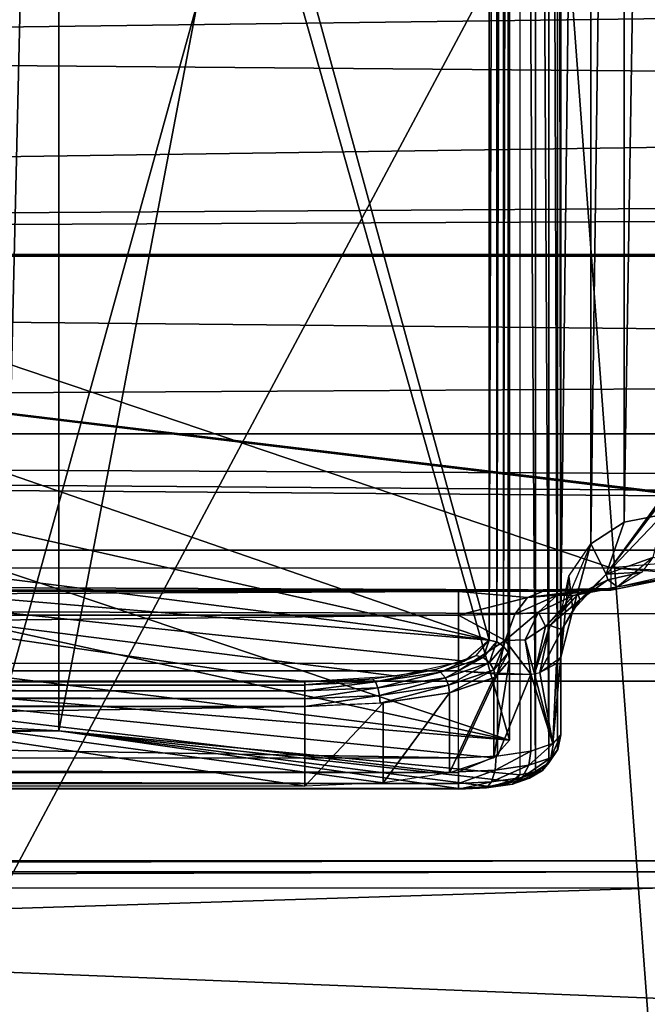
# Model space of a CAD drawing. Extents: x -398 to 398, y -1355 to -82.
# Tile 76 of 256: x -197.4 to -194.33, y -112.31 to -107.5. Entities that reach past the tile are written whole.
import ezdxf

# ---------------------------------------------------------------- set-up
doc = ezdxf.new("R2010")
doc.units = 0
doc.header["$MEASUREMENT"] = 0

msp = doc.modelspace()

# ---------------------------------------------------------------- linework, layer by layer
for points in [[(395.5, -525.467285, 437.803314), (395.5, -81.938164, 160.655502), (-395.5, -81.938164, 160.655502)], [(395.5, -525.467285, 437.803314), (-395.5, -81.938164, 160.655502), (-395.5, -525.467285, 437.803314)], [(-22.229691, -124.655098, 181.452103), (-396.5, -85.435806, 156.945206), (-395.5, -84.587761, 156.415207)], [(-22.229691, -124.6604, 181.443604), (-396.5, -85.441109, 156.936707), (-395.5, -84.593063, 156.406799)], [(395.5, -528.116882, 433.562988), (395.5, -84.587761, 156.415207), (-395.5, -84.587761, 156.415207)], [(395.5, -528.116882, 433.562988), (-395.5, -84.587761, 156.415207), (-395.5, -528.116882, 433.562988)], [(-395.5, -84.587761, 156.415207), (395.5, -84.587761, 156.415207), (-19.442101, -123.289597, 180.598801)], [(-395.5, -84.587761, 156.415207), (-19.442101, -123.289597, 180.598801), (-21.06683, -123.633301, 180.813599)], [(-395.5, -84.587761, 156.415207), (-21.06683, -123.633301, 180.813599), (-22.229691, -124.655098, 181.452103)], [(-395.5, -84.593063, 156.406799), (395.5, -84.593063, 156.406799), (-19.442101, -123.294899, 180.590302)], [(-395.5, -84.593063, 156.406799), (-19.442101, -123.294899, 180.590302), (-21.06683, -123.638603, 180.805099)], [(-395.5, -84.593063, 156.406799), (-21.06683, -123.638603, 180.805099), (-22.229691, -124.6604, 181.443604)], [(-396.5, -85.435806, 156.945206), (-22.478531, -125.502296, 181.981506), (-22.478531, -130.514999, 185.1138)], [(-396.5, -85.435806, 156.945206), (-22.478531, -130.514999, 185.1138), (-50.35714, -414.036102, 362.277405)], [(-396.5, -85.435806, 156.945206), (-50.35714, -414.036102, 362.277405), (-52.76738, -414.882812, 362.806488)], [(-396.5, -85.435806, 156.945206), (-52.76738, -414.882812, 362.806488), (-53.272449, -415.311096, 363.074097)], [(-396.5, -85.435806, 156.945206), (-53.272449, -415.311096, 363.074097), (-54.270809, -417.355103, 364.351288)], [(-396.5, -85.435806, 156.945206), (-54.270809, -417.355103, 364.351288), (-54.270809, -417.960785, 364.729889)], [(-396.5, -85.435806, 156.945206), (-54.270809, -417.960785, 364.729889), (-53.272449, -420.004791, 366.007111)], [(-396.5, -85.435806, 156.945206), (-53.272449, -420.004791, 366.007111), (-396.366211, -527.69281, 433.298004)], [(-22.478531, -125.502296, 181.981506), (-396.5, -85.435806, 156.945206), (-22.229691, -124.655098, 181.452103)], [(-396.5, -85.441109, 156.936707), (-22.478531, -125.507599, 181.973007), (-22.478531, -130.520294, 185.105301)], [(-396.5, -85.441109, 156.936707), (-22.478531, -130.520294, 185.105301), (-50.35714, -414.041412, 362.26889)], [(-396.5, -85.441109, 156.936707), (-50.35714, -414.041412, 362.26889), (-52.76738, -414.888092, 362.798004)], [(-396.5, -85.441109, 156.936707), (-52.76738, -414.888092, 362.798004), (-53.272449, -415.316406, 363.065613)], [(-396.5, -85.441109, 156.936707), (-53.272449, -415.316406, 363.065613), (-54.270809, -417.360413, 364.342896)], [(-396.5, -85.441109, 156.936707), (-54.270809, -417.360413, 364.342896), (-54.270809, -417.966095, 364.721405)], [(-396.5, -85.441109, 156.936707), (-54.270809, -417.966095, 364.721405), (-53.272449, -420.010101, 365.998596)], [(-396.5, -85.441109, 156.936707), (-53.272449, -420.010101, 365.998596), (-396.366211, -527.69812, 433.289612)], [(-22.478531, -125.507599, 181.973007), (-396.5, -85.441109, 156.936707), (-22.229691, -124.6604, 181.443604)], [(-185.665497, -98.050148, 104.006599), (-230.347794, -98.050148, 104.006599), (-194.512802, -110.181602, 81.091476)], [(-194.512802, -110.181602, 81.091476), (-230.347794, -98.050148, 104.006599), (-221.500504, -110.181602, 81.091476)], [(-194.512802, -110.181602, 81.091476), (-185.550095, -98.039223, 104.015404), (-185.4478, -98.03817, 103.980797)], [(-194.512802, -110.181602, 81.091476), (-185.4478, -98.03817, 103.980797), (-185.360794, -98.048279, 103.898598)], [(-194.512802, -110.181602, 81.091476), (-185.665497, -98.050148, 104.006599), (-185.550095, -98.039223, 104.015404)], [(-194.512802, -110.181602, 81.091476), (-185.360794, -98.048279, 103.898598), (-185.259201, -98.089272, 103.659103)], [(-194.512802, -110.181602, 81.091476), (-185.259201, -98.089272, 103.659103), (-194.0495, -110.142502, 80.891876)], [(-194.447998, -98.112427, 27.559601), (-194.256607, -98.07534, 27.568159), (-194.447998, -109.958099, 78.868637)], [(-194.447998, -109.958099, 78.868637), (-194.256607, -98.07534, 27.568159), (-194.256607, -109.920998, 78.877197)], [(-194.610199, -98.218033, 27.535219), (-194.447998, -98.112427, 27.559601), (-194.610199, -110.063698, 78.844261)], [(-194.610199, -110.063698, 78.844261), (-194.447998, -98.112427, 27.559601), (-194.447998, -109.958099, 78.868637)], [(-194.610199, -110.063698, 78.844261), (-194.756607, -110.408096, 78.764732), (-194.610199, -98.218033, 27.535219)], [(-194.610199, -98.218033, 27.535219), (-194.756607, -110.408096, 78.764732), (-194.756607, -98.562523, 27.455681)], [(-194.756607, -110.408096, 78.764732), (-194.756607, -98.953453, 27.455681), (-194.756607, -98.562523, 27.455681)], [(-195.106598, -98.83728, 28.286119), (-195.106598, -110.534698, 78.953362), (-198.032501, -99.849564, 32.670792)], [(-195.068405, -98.844704, 28.28441), (-195.106598, -110.534698, 78.953362), (-195.106598, -98.83728, 28.286119)], [(-195.068405, -110.542198, 78.951653), (-195.106598, -110.534698, 78.953362), (-195.068405, -98.844704, 28.28441)], [(-195.035904, -98.865822, 28.27953), (-195.068405, -110.542198, 78.951653), (-195.068405, -98.844704, 28.28441)], [(-195.035904, -110.563301, 78.946777), (-195.068405, -110.542198, 78.951653), (-195.035904, -98.865822, 28.27953)], [(-195.014206, -98.89743, 28.27223), (-195.035904, -110.563301, 78.946777), (-195.035904, -98.865822, 28.27953)], [(-195.014206, -110.594902, 78.939484), (-195.035904, -110.563301, 78.946777), (-195.014206, -98.89743, 28.27223)], [(-195.006607, -98.934723, 28.26363), (-195.014206, -110.594902, 78.939484), (-195.014206, -98.89743, 28.27223)], [(-195.006607, -110.632202, 78.93087), (-195.014206, -110.594902, 78.939484), (-195.006607, -98.934723, 28.26363)], [(-195.006607, -99.324471, 28.173651), (-195.006607, -110.632202, 78.93087), (-195.006607, -98.934723, 28.26363)], [(-194.756607, -98.953453, 27.455681), (-194.771896, -99.02803, 27.438471), (-194.756607, -110.995796, 79.616653)], [(-194.756607, -110.408096, 78.764732), (-194.756607, -110.995796, 79.616653), (-194.756607, -98.953453, 27.455681)], [(-194.771896, -99.02803, 27.438471), (-194.815201, -99.091248, 27.42387), (-194.771896, -111.070297, 79.599442)], [(-194.756607, -110.995796, 79.616653), (-194.771896, -99.02803, 27.438471), (-194.771896, -111.070297, 79.599442)], [(-194.815201, -99.091248, 27.42387), (-194.880096, -99.133492, 27.41412), (-194.815201, -111.133598, 79.584846)], [(-194.771896, -111.070297, 79.599442), (-194.815201, -99.091248, 27.42387), (-194.815201, -111.133598, 79.584846)], [(-197.206604, -110.976898, 78.646011), (-197.206604, -99.369461, 28.368521), (-194.956604, -99.148323, 27.41069)], [(-197.206604, -110.976898, 78.646011), (-194.956604, -99.148323, 27.41069), (-194.956604, -111.190598, 79.571663)], [(-194.880096, -99.133492, 27.41412), (-194.956604, -99.148323, 27.41069), (-194.880096, -111.175797, 79.575089)], [(-194.880096, -111.175797, 79.575089), (-194.956604, -99.148323, 27.41069), (-194.956604, -111.190598, 79.571663)], [(-194.815201, -111.133598, 79.584846), (-194.880096, -99.133492, 27.41412), (-194.880096, -111.175797, 79.575089)], [(-195.006607, -99.324471, 28.173651), (-195.006607, -111.021896, 78.840889), (-198.032501, -100.3367, 32.558311)], [(-195.006607, -111.021896, 78.840889), (-195.006607, -110.632202, 78.93087), (-195.006607, -99.324471, 28.173651)], [(-197.479294, -99.477463, 28.623409), (-197.206604, -99.369461, 28.368521), (-197.479294, -110.962303, 78.369583)], [(-197.479294, -110.962303, 78.369583), (-197.206604, -99.369461, 28.368521), (-197.206604, -110.976898, 78.646011)], [(-195.106598, -110.534698, 78.953362), (-198.032501, -109.522499, 74.568703), (-198.032501, -99.849564, 32.670792)], [(243, -100.280098, 127.672203), (-235.265503, -167.884293, 169.916), (-243, -100.280098, 127.672203)], [(243, -100.280098, 127.672203), (235.265503, -167.884293, 169.916), (-235.265503, -167.884293, 169.916)], [(-221.756607, -111.610603, 81.59819), (-230.178604, -100.319397, 102.926102), (-185.834595, -100.319397, 102.926102)], [(-221.756607, -111.610603, 81.59819), (-185.834595, -100.319397, 102.926102), (-194.256607, -111.610603, 81.59819)], [(-195.006607, -111.021896, 78.840889), (-198.032501, -110.009598, 74.456223), (-198.032501, -100.3367, 32.558311)], [(243, -100.704002, 126.993698), (-235.265503, -168.308197, 169.237503), (-243, -100.704002, 126.993698)], [(243, -100.704002, 126.993698), (235.265503, -168.308197, 169.237503), (-235.265503, -168.308197, 169.237503)], [(-194.756607, -101.012802, 26.59601), (-198.006607, -112.745697, 77.416618), (-194.756607, -106.651703, 51.020359)], [(-198.006607, -112.745697, 77.416618), (-194.756607, -101.012802, 26.59601), (-198.006607, -101.498199, 28.698111)], [(-243, -101.233902, -0.8), (-231.629807, -107.4487, -0.8), (-85.172813, -108.651802, -0.8)], [(-243, -101.233902, -0.8), (-85.172813, -108.651802, -0.8), (-84.370171, -107.4487, -0.8)], [(-243, -101.233902, -0.8), (-83, -106.983902, -0.8), (80.827187, -108.651802, -0.8)], [(-243, -101.233902, -0.8), (80.827187, -108.651802, -0.8), (81.629829, -107.4487, -0.8)], [(-243, -101.233902, -0.8), (83, -106.983902, -0.8), (230.827194, -108.651802, -0.8)], [(-243, -101.233902, -0.8), (230.827194, -108.651802, -0.8), (231.629807, -107.4487, -0.8)], [(-243, -101.233902), (-231.629807, -107.4487), (-85.172813, -108.651802)], [(-243, -101.233902), (-85.172813, -108.651802), (-84.370171, -107.4487)], [(-243, -101.233902), (-83, -106.983902), (80.827187, -108.651802)], [(-243, -101.233902), (80.827187, -108.651802), (81.629829, -107.4487)], [(-243, -101.233902), (83, -106.983902), (230.827194, -108.651802)], [(-243, -101.233902), (230.827194, -108.651802), (231.629807, -107.4487)], [(-255, -101.733902), (-233, -107.733902), (255, -101.733902)], [(-255, -101.733902, 0.8), (-233, -107.733902, 0.8), (255, -101.733902, 0.8)], [(255, -101.733902), (-233, -107.733902), (-232.166, -107.986397)], [(255, -101.733902, 0.8), (-233, -107.733902, 0.8), (-232.166, -107.986397, 0.8)], [(255, -101.733902), (-232.166, -107.986397), (-231.614594, -108.660004)], [(255, -101.733902, 0.8), (-232.166, -107.986397, 0.8), (-231.614594, -108.660004, 0.8)], [(255, -101.733902), (-231.614594, -108.660004), (-83, -107.733902)], [(255, -101.733902, 0.8), (-231.614594, -108.660004, 0.8), (-83, -107.733902, 0.8)], [(-194.756607, -106.651703, 51.020359), (-198.006607, -112.745697, 77.416618), (-194.256607, -113.364304, 80.096138)], [(-194.756607, -106.651703, 51.020359), (-194.256607, -113.364304, 80.096138), (-194.256607, -106.651703, 51.020359)], [(-230.827194, -108.651802, -0.8), (-85.172813, -108.651802, -0.8), (-231.629807, -107.4487, -0.8)], [(-230.827194, -108.651802), (-85.172813, -108.651802), (-231.629807, -107.4487)], [(-231.614594, -108.660004), (-83.834007, -107.986397), (-83, -107.733902)], [(-231.614594, -108.660004, 0.8), (-83.834007, -107.986397, 0.8), (-83, -107.733902, 0.8)], [(-83.834007, -107.986397), (-231.614594, -108.660004), (-84.385406, -108.660004)], [(-83.834007, -107.986397, 0.8), (-231.614594, -108.660004, 0.8), (-84.385406, -108.660004, 0.8)], [(-231.528595, -109.526604), (-84.385406, -108.660004), (-231.614594, -108.660004)], [(-231.528595, -109.526604, 0.8), (-84.385406, -108.660004, 0.8), (-231.614594, -108.660004, 0.8)], [(-231.528595, -109.526604), (-84.471443, -109.526604), (-84.385406, -108.660004)], [(-231.528595, -109.526604, 0.8), (-84.471443, -109.526604, 0.8), (-84.385406, -108.660004, 0.8)], [(-85.079224, -110.094803, -0.8), (-230.827194, -108.651802, -0.8), (-230.920807, -110.094803, -0.8)], [(-85.079224, -110.094803), (-230.827194, -108.651802), (-230.920807, -110.094803)], [(-85.172813, -108.651802, -0.8), (-230.827194, -108.651802, -0.8), (-85.079224, -110.094803, -0.8)], [(-85.172813, -108.651802), (-230.827194, -108.651802), (-85.079224, -110.094803)], [(-83, -110.733902), (-231.528595, -109.526604), (-231.939102, -110.294701)], [(-83, -110.733902, 0.8), (-231.528595, -109.526604, 0.8), (-231.939102, -110.294701, 0.8)], [(-84.060944, -110.294701), (-231.528595, -109.526604), (-83.573662, -110.620003)], [(-83, -110.733902), (-83.573662, -110.620003), (-231.528595, -109.526604)], [(-84.060944, -110.294701), (-84.471443, -109.526604), (-231.528595, -109.526604)], [(-84.060944, -110.294701, 0.8), (-231.528595, -109.526604, 0.8), (-83.573662, -110.620003, 0.8)], [(-83, -110.733902, 0.8), (-83.573662, -110.620003, 0.8), (-231.528595, -109.526604, 0.8)], [(-84.060944, -110.294701, 0.8), (-84.471443, -109.526604, 0.8), (-231.528595, -109.526604, 0.8)], [(-195.106598, -110.534698, 78.953362), (-198.363907, -109.800697, 75.774071), (-198.032501, -109.522499, 74.568703)], [(-195.106598, -110.534698, 78.953362), (-199.269501, -110.004501, 76.656487), (-198.363907, -109.800697, 75.774071)], [(-194.307907, -110.130302, 79.807854), (-194.535599, -110.211197, 79.790588), (-194.256607, -109.920998, 78.877197)], [(-194.256607, -109.920998, 78.877197), (-194.535599, -110.211197, 79.790588), (-194.4478, -109.958504, 78.86853)], [(-194.610199, -110.063698, 78.844261), (-194.4478, -109.958504, 78.86853), (-194.535599, -110.211197, 79.790588)], [(-195.106598, -110.534698, 78.953362), (-200.506607, -110.079002, 76.979446), (-199.269501, -110.004501, 76.656487)], [(-195.006607, -111.021896, 78.840889), (-198.363907, -110.287903, 75.661598), (-198.032501, -110.009598, 74.456223)], [(-194.610199, -110.063698, 78.844261), (-194.697601, -110.386902, 79.753151), (-194.718094, -110.221901, 78.807739)], [(-194.610199, -110.063698, 78.844261), (-194.535599, -110.211197, 79.790588), (-194.697601, -110.386902, 79.753151)], [(-231, -115.233902, -0.8), (81.750252, -111.104897, -0.8), (80.920776, -110.094803, -0.8)], [(-231, -115.233902, -0.8), (80.920776, -110.094803, -0.8), (-83, -111.483902, -0.8)], [(-231, -115.233902, -0.8), (-84.249748, -111.104897, -0.8), (-85.079224, -110.094803, -0.8)], [(-231, -115.233902, -0.8), (-85.079224, -110.094803, -0.8), (-230.920807, -110.094803, -0.8)], [(-231, -115.233902), (231, -115.233902), (230.920807, -110.094803)], [(-231, -115.233902), (230.920807, -110.094803), (83, -111.483902)], [(-231, -115.233902), (81.750252, -111.104897), (80.920776, -110.094803)], [(-231, -115.233902), (80.920776, -110.094803), (-83, -111.483902)], [(-231, -115.233902), (-84.249748, -111.104897), (-85.079224, -110.094803)], [(-231, -115.233902), (-85.079224, -110.094803), (-230.920807, -110.094803)], [(-220.006607, -110.737198, 79.830299), (-200.506607, -110.079002, 76.979446), (-196.006607, -110.737198, 79.830299)], [(-200.506607, -110.079002, 76.979446), (-195.106598, -110.534698, 78.953362), (-195.227203, -110.636002, 79.39183)], [(-200.506607, -110.079002, 76.979446), (-195.227203, -110.636002, 79.39183), (-195.556595, -110.710098, 79.712822)], [(-200.506607, -110.079002, 76.979446), (-195.556595, -110.710098, 79.712822), (-196.006607, -110.737198, 79.830299)], [(-194.307907, -110.130302, 79.807854), (-194.360703, -110.202499, 80.120277), (-194.535599, -110.211197, 79.790588)], [(-194.307907, -110.130302, 79.807854), (-194.479095, -110.272903, 80.404152), (-194.057404, -110.1791, 80.496811)], [(-194.512802, -110.181602, 81.091476), (-194.512802, -110.289398, 80.753227), (-221.500504, -110.181602, 81.091476)], [(-221.500504, -110.181602, 81.091476), (-194.512802, -110.289398, 80.753227), (-221.500504, -110.289398, 80.753227)], [(-194.662994, -110.337097, 79.98114), (-194.697601, -110.386902, 79.753151), (-194.535599, -110.211197, 79.790588)], [(-194.535599, -110.211197, 79.790588), (-194.526199, -110.240196, 80.053101), (-194.662994, -110.337097, 79.98114)], [(-194.535599, -110.211197, 79.790588), (-194.360703, -110.202499, 80.120277), (-194.526199, -110.240196, 80.053101)], [(-194.360703, -110.202499, 80.120277), (-194.479095, -110.272903, 80.404152), (-194.526199, -110.240196, 80.053101)], [(-194.512802, -110.289398, 80.753227), (-194.124695, -110.2117, 80.743057), (-194.512802, -110.181602, 81.091476)], [(-194.512802, -110.181602, 81.091476), (-194.124695, -110.2117, 80.743057), (-194.287704, -110.1922, 81.010147)], [(-194.479095, -110.272903, 80.404152), (-194.124695, -110.2117, 80.743057), (-194.512802, -110.289398, 80.753227)], [(-194.057404, -110.1791, 80.496811), (-194.124695, -110.2117, 80.743057), (-194.479095, -110.272903, 80.404152)], [(-194.718094, -110.221901, 78.807739), (-194.756607, -110.616699, 79.70417), (-194.756699, -110.408203, 78.764717)], [(-194.697601, -110.386902, 79.753151), (-194.756607, -110.616699, 79.70417), (-194.718094, -110.221901, 78.807739)], [(-194.526199, -110.240196, 80.053101), (-194.479095, -110.272903, 80.404152), (-194.671799, -110.309799, 80.242882)], [(-194.662994, -110.337097, 79.98114), (-194.526199, -110.240196, 80.053101), (-194.671799, -110.309799, 80.242882)], [(-83, -110.733902), (-231.939102, -110.294701), (-232.4263, -110.620003)], [(-83, -110.733902, 0.8), (-231.939102, -110.294701, 0.8), (-232.4263, -110.620003, 0.8)], [(-220.756607, -110.296898, 80.667183), (-221.500504, -110.289398, 80.753227), (-194.512802, -110.289398, 80.753227)], [(-220.756607, -110.296898, 80.667183), (-194.512802, -110.289398, 80.753227), (-195.256607, -110.296898, 80.667183)], [(-220.756607, -110.296898, 80.667183), (-220.756607, -110.412003, 80.36927), (-195.256607, -110.296898, 80.667183)], [(-195.256607, -110.296898, 80.667183), (-220.756607, -110.412003, 80.36927), (-195.256607, -110.412003, 80.36927)], [(-195.006607, -111.021896, 78.840889), (-199.269501, -110.4916, 76.544022), (-198.363907, -110.287903, 75.661598)], [(-194.512802, -110.281601, 80.443817), (-195.256607, -110.296898, 80.667183), (-194.512802, -110.289398, 80.753227)], [(-194.9198, -110.324997, 80.453377), (-194.849503, -110.297897, 80.607498), (-195.256607, -110.296898, 80.667183)], [(-195.256607, -110.412003, 80.36927), (-194.9198, -110.324997, 80.453377), (-195.256607, -110.296898, 80.667183)], [(-194.981705, -110.407204, 80.31633), (-194.865601, -110.397301, 80.258774), (-194.773895, -110.314598, 80.391197)], [(-194.981705, -110.407204, 80.31633), (-194.773895, -110.314598, 80.391197), (-194.9198, -110.324997, 80.453377)], [(-194.9198, -110.324997, 80.453377), (-194.773895, -110.314598, 80.391197), (-194.668396, -110.293999, 80.536911)], [(-194.9198, -110.324997, 80.453377), (-194.668396, -110.293999, 80.536911), (-194.849503, -110.297897, 80.607498)], [(-194.865601, -110.397301, 80.258774), (-194.695694, -110.315804, 80.27108), (-194.773895, -110.314598, 80.391197)], [(-194.830795, -110.467499, 80.119621), (-194.810303, -110.462402, 80.095192), (-194.671799, -110.309799, 80.242867)], [(-194.830795, -110.467499, 80.119621), (-194.671799, -110.309799, 80.242867), (-194.695404, -110.315903, 80.270866)], [(-194.662994, -110.337097, 79.98114), (-194.671799, -110.309799, 80.242882), (-194.810303, -110.462402, 80.095177)], [(-194.773895, -110.314598, 80.391197), (-194.695694, -110.315804, 80.27108), (-194.512802, -110.281502, 80.443779)], [(-194.773895, -110.314598, 80.391197), (-194.512802, -110.281502, 80.443779), (-194.668396, -110.293999, 80.536911)], [(-194.695404, -110.315903, 80.270866), (-194.671799, -110.309799, 80.242867), (-194.479095, -110.272903, 80.404167)], [(-194.695404, -110.315903, 80.270866), (-194.479095, -110.272903, 80.404167), (-194.512802, -110.281502, 80.443817)], [(-194.479095, -110.272903, 80.404152), (-194.512802, -110.289398, 80.753227), (-194.512802, -110.281601, 80.443817)], [(-195.256607, -110.412003, 80.36927), (-194.981705, -110.407204, 80.31633), (-194.9198, -110.324997, 80.453377)], [(-194.865601, -110.397301, 80.258774), (-194.8311, -110.467499, 80.119812), (-194.695694, -110.315804, 80.27108)], [(-194.810303, -110.462402, 80.095177), (-194.752304, -110.4813, 79.913971), (-194.662994, -110.337097, 79.98114)], [(-194.662994, -110.337097, 79.98114), (-194.752304, -110.4813, 79.913971), (-194.697601, -110.386902, 79.753151)], [(-195.027893, -110.535896, 80.212936), (-194.981705, -110.407204, 80.31633), (-195.256607, -110.412003, 80.36927)], [(-194.865601, -110.397301, 80.258774), (-195.027893, -110.535896, 80.212936), (-194.931198, -110.532303, 80.157402)], [(-195.027893, -110.535896, 80.212936), (-194.865601, -110.397301, 80.258774), (-194.981705, -110.407204, 80.31633)], [(-194.931198, -110.532303, 80.157402), (-194.8311, -110.467499, 80.119812), (-194.865601, -110.397301, 80.258774)], [(-194.697601, -110.386902, 79.753151), (-194.752304, -110.4813, 79.913971), (-194.756607, -110.616699, 79.70417)], [(-194.756607, -110.616699, 79.70417), (-194.756607, -110.995796, 79.616653), (-194.756607, -110.408096, 78.764732)], [(-220.756607, -110.412003, 80.36927), (-220.756607, -110.683899, 80.201797), (-195.256607, -110.412003, 80.36927)], [(-195.256607, -110.412003, 80.36927), (-220.756607, -110.683899, 80.201797), (-195.256607, -110.683899, 80.201797)], [(-195.027893, -110.535896, 80.212936), (-195.256607, -110.412003, 80.36927), (-195.256607, -110.683899, 80.201797)], [(-195.006607, -111.021896, 78.840889), (-200.506607, -110.5662, 76.866966), (-199.269501, -110.4916, 76.544022)], [(-194.931198, -110.532303, 80.157402), (-194.884705, -110.698196, 80.028297), (-194.8311, -110.467499, 80.119812)], [(-194.810303, -110.462402, 80.095192), (-194.884705, -110.698196, 80.028297), (-194.859497, -110.692101, 79.998466)], [(-194.884705, -110.698196, 80.028297), (-194.810303, -110.462402, 80.095192), (-194.830795, -110.467499, 80.119621)], [(-194.752304, -110.4813, 79.913971), (-194.810303, -110.462402, 80.095177), (-194.859497, -110.692101, 79.998489)], [(-194.752304, -110.4813, 79.913971), (-194.859497, -110.692101, 79.998489), (-194.756607, -110.616699, 79.70417)], [(-195.256607, -110.683899, 80.201797), (-195.065308, -110.694199, 80.160248), (-195.027893, -110.535896, 80.212936)], [(-195.135605, -110.619102, 79.287781), (-195.1698, -110.609299, 79.276161), (-195.106598, -110.534698, 78.953362)], [(-195.135605, -110.619102, 79.287781), (-195.106598, -110.534698, 78.953362), (-195.069794, -110.541603, 78.951782)], [(-195.104095, -110.6437, 79.29493), (-195.135605, -110.619102, 79.287781), (-195.069794, -110.541603, 78.951782)], [(-195.104095, -110.6437, 79.29493), (-195.069794, -110.541603, 78.951782), (-195.035904, -110.563301, 78.946777)], [(-195.027893, -110.535896, 80.212936), (-195.065308, -110.694199, 80.160248), (-194.903107, -110.700203, 80.047798)], [(-195.027893, -110.535896, 80.212936), (-194.903107, -110.700203, 80.047798), (-194.931198, -110.532303, 80.157402)], [(-194.931198, -110.532303, 80.157402), (-194.903107, -110.700203, 80.047798), (-194.884705, -110.698196, 80.028297)], [(-200.506607, -110.5662, 76.866966), (-196.006607, -111.246902, 79.815262), (-220.006607, -111.246902, 79.815262)], [(-200.506607, -110.5662, 76.866966), (-195.006607, -111.021896, 78.840889), (-195.082703, -111.108002, 79.21376)], [(-200.506607, -110.5662, 76.866966), (-195.082703, -111.108002, 79.21376), (-195.2995, -111.181, 79.529869)], [(-200.506607, -110.5662, 76.866966), (-195.2995, -111.181, 79.529869), (-195.623901, -111.229797, 79.741089)], [(-200.506607, -110.5662, 76.866966), (-195.623901, -111.229797, 79.741089), (-196.006607, -111.246902, 79.815262)], [(-195.083405, -110.678497, 79.295303), (-195.104095, -110.6437, 79.29493), (-195.035904, -110.563301, 78.946777)], [(-195.083405, -110.678497, 79.295303), (-195.035904, -110.563301, 78.946777), (-195.013596, -110.596298, 78.939148)], [(-195.076797, -110.714996, 79.289528), (-195.083405, -110.678497, 79.295303), (-195.013596, -110.596298, 78.939148)], [(-195.076797, -110.714996, 79.289528), (-195.013596, -110.596298, 78.939148), (-195.006607, -110.632202, 78.93087)], [(-83, -110.733902), (-232.4263, -110.620003), (-233, -110.733902)], [(-83, -110.733902, 0.8), (-232.4263, -110.620003, 0.8), (-233, -110.733902, 0.8)], [(-195.344193, -110.690598, 79.597229), (-195.370193, -110.677902, 79.573448), (-195.1698, -110.609299, 79.276161)], [(-195.344193, -110.690598, 79.597229), (-195.1698, -110.609299, 79.276161), (-195.135605, -110.619102, 79.287781)], [(-195.320206, -110.717697, 79.615578), (-195.344193, -110.690598, 79.597229), (-195.135605, -110.619102, 79.287781)], [(-195.320206, -110.717697, 79.615578), (-195.135605, -110.619102, 79.287781), (-195.104095, -110.6437, 79.29493)], [(-195.304504, -110.754303, 79.623299), (-195.320206, -110.717697, 79.615578), (-195.104095, -110.6437, 79.29493)], [(-195.304504, -110.754303, 79.623299), (-195.104095, -110.6437, 79.29493), (-195.083405, -110.678497, 79.295303)], [(-195.006607, -111.021896, 78.840889), (-195.082703, -111.108002, 79.213768), (-195.006607, -110.632202, 78.93087)], [(-195.006607, -110.632202, 78.93087), (-195.082703, -111.108002, 79.213768), (-195.082703, -110.7183, 79.303741)], [(-194.794693, -111.038803, 79.803093), (-194.859497, -110.692101, 79.998489), (-194.776794, -110.647697, 79.841202)], [(-194.794693, -111.038803, 79.803093), (-194.776794, -110.647697, 79.841202), (-194.756607, -110.616699, 79.70417)], [(-194.794693, -111.038803, 79.803093), (-194.756607, -110.616699, 79.70417), (-194.756607, -110.995796, 79.616653)], [(-195.256607, -110.683899, 80.201797), (-220.756607, -110.683899, 80.201797), (-195.256607, -111.1082, 80.103844)], [(-195.256607, -111.1082, 80.103844), (-220.756607, -110.683899, 80.201797), (-220.756607, -111.1082, 80.103844)], [(-195.370193, -110.677902, 79.573448), (-195.661804, -110.737503, 79.800499), (-195.675293, -110.723, 79.76873)], [(-195.661804, -110.737503, 79.800499), (-195.370193, -110.677902, 79.573448), (-195.344193, -110.690598, 79.597229)], [(-195.344193, -110.690598, 79.597229), (-195.649307, -110.766296, 79.826202), (-195.661804, -110.737503, 79.800499)], [(-195.649307, -110.766296, 79.826202), (-195.344193, -110.690598, 79.597229), (-195.320206, -110.717697, 79.615578)], [(-195.2995, -110.791199, 79.61985), (-195.304504, -110.754303, 79.623299), (-195.083405, -110.678497, 79.295303)], [(-195.2995, -110.791199, 79.61985), (-195.083405, -110.678497, 79.295303), (-195.076797, -110.714996, 79.289528)], [(-195.256607, -110.683899, 80.201797), (-195.065308, -110.700104, 80.159012), (-195.256607, -111.1082, 80.103844)], [(-194.794693, -111.038803, 79.803093), (-194.903107, -110.700401, 80.047707), (-194.884705, -110.698196, 80.02832)], [(-194.794693, -111.038803, 79.803093), (-194.884705, -110.698196, 80.02832), (-194.859497, -110.692101, 79.998489)], [(235.114594, -129.460007), (-233, -110.733902), (-235.114594, -129.460007)], [(235.114594, -129.460007, 0.8), (-233, -110.733902, 0.8), (-235.114594, -129.460007, 0.8)], [(235.114594, -129.460007), (-83, -110.733902), (-233, -110.733902)], [(235.114594, -129.460007, 0.8), (-83, -110.733902, 0.8), (-233, -110.733902, 0.8)], [(-220.006607, -110.753197, 79.865883), (-220.006607, -110.737198, 79.830299), (-196.006607, -110.753197, 79.865883)], [(-196.006607, -110.753197, 79.865883), (-220.006607, -110.737198, 79.830299), (-196.006607, -110.737198, 79.830299)], [(-195.675293, -110.723, 79.76873), (-195.661804, -110.737503, 79.800499), (-196.006607, -110.752296, 79.864594)], [(-195.675293, -110.723, 79.76873), (-196.006607, -110.752296, 79.864594), (-196.006607, -110.737198, 79.830299)], [(-195.661804, -110.737503, 79.800499), (-195.649307, -110.766296, 79.826202), (-196.006607, -110.781601, 79.892609)], [(-195.661804, -110.737503, 79.800499), (-196.006607, -110.781601, 79.892609), (-196.006607, -110.752296, 79.864594)], [(-195.320206, -110.717697, 79.615578), (-195.641098, -110.804001, 79.838753), (-195.649307, -110.766296, 79.826202)], [(-195.641098, -110.804001, 79.838753), (-195.320206, -110.717697, 79.615578), (-195.304504, -110.754303, 79.623299)], [(-195.082703, -111.108002, 79.213768), (-195.2995, -111.181, 79.529869), (-195.082703, -110.7183, 79.303741)], [(-195.082703, -110.7183, 79.303741), (-195.2995, -111.181, 79.529869), (-195.2995, -110.791199, 79.61985)], [(-195.256607, -111.1082, 80.103844), (-195.065308, -110.700104, 80.159012), (-195.065308, -111.099701, 80.066757)], [(-195.065308, -110.700104, 80.159012), (-194.903107, -110.700401, 80.047707), (-195.065308, -111.099701, 80.066757)], [(-195.065308, -111.099701, 80.066757), (-194.903107, -110.700401, 80.047707), (-194.903107, -111.075302, 79.961151)], [(-194.794693, -111.038803, 79.803093), (-194.903107, -111.075302, 79.961151), (-194.903107, -110.700401, 80.047707)], [(-220.006607, -110.781601, 79.892609), (-220.006607, -110.753197, 79.865883), (-196.006607, -110.781601, 79.892609)], [(-196.006607, -110.781601, 79.892609), (-220.006607, -110.753197, 79.865883), (-196.006607, -110.753197, 79.865883)], [(-220.006607, -110.8181, 79.906433), (-220.006607, -110.781601, 79.892609), (-196.006607, -110.8181, 79.906433)], [(-196.006607, -110.8181, 79.906433), (-220.006607, -110.781601, 79.892609), (-196.006607, -110.781601, 79.892609)], [(-195.649307, -110.766296, 79.826202), (-195.641098, -110.804001, 79.838753), (-196.006607, -110.819702, 79.906677)], [(-195.649307, -110.766296, 79.826202), (-196.006607, -110.819702, 79.906677), (-196.006607, -110.781601, 79.892609)], [(-195.304504, -110.754303, 79.623299), (-195.638504, -110.841301, 79.83683), (-195.641098, -110.804001, 79.838753)], [(-195.638504, -110.841301, 79.83683), (-195.304504, -110.754303, 79.623299), (-195.2995, -110.791199, 79.61985)], [(-195.2995, -111.181, 79.529869), (-195.623901, -111.229797, 79.741089), (-195.2995, -110.791199, 79.61985)], [(-195.2995, -110.791199, 79.61985), (-195.623901, -111.229797, 79.741089), (-195.623901, -110.839996, 79.83107)], [(-220.006607, -110.857101, 79.905243), (-220.006607, -110.8181, 79.906433), (-196.006607, -110.857101, 79.905243)], [(-196.006607, -110.857101, 79.905243), (-220.006607, -110.8181, 79.906433), (-196.006607, -110.8181, 79.906433)], [(-195.641098, -110.804001, 79.838753), (-195.638504, -110.841301, 79.83683), (-196.006607, -110.857101, 79.905243)], [(-195.641098, -110.804001, 79.838753), (-196.006607, -110.857101, 79.905243), (-196.006607, -110.819702, 79.906677)], [(-195.623901, -111.229797, 79.741089), (-196.006607, -111.246902, 79.815262), (-195.623901, -110.839996, 79.83107)], [(-195.623901, -110.839996, 79.83107), (-196.006607, -111.246902, 79.815262), (-196.006607, -110.857101, 79.905243)], [(-196.006607, -111.246902, 79.815262), (-220.006607, -111.246902, 79.815262), (-196.006607, -110.857101, 79.905243)], [(-196.006607, -110.857101, 79.905243), (-220.006607, -111.246902, 79.815262), (-220.006607, -110.857101, 79.905243)], [(-220.756607, -111.258102, 79.863983), (-218.806595, -110.976898, 78.646011), (-197.206604, -110.976898, 78.646011)], [(-220.756607, -111.258102, 79.863983), (-197.206604, -110.976898, 78.646011), (-195.256607, -111.258102, 79.863983)], [(-218.533997, -110.962303, 78.369591), (-197.206604, -110.976898, 78.646011), (-218.806595, -110.976898, 78.646011)], [(-218.533997, -110.962303, 78.369591), (-197.479294, -110.962303, 78.369591), (-197.206604, -110.976898, 78.646011)], [(-197.206604, -110.976898, 78.646011), (-194.956604, -111.190598, 79.571663), (-194.996796, -111.224403, 79.717796)], [(-197.206604, -110.976898, 78.646011), (-194.996796, -111.224403, 79.717796), (-195.106598, -111.2491, 79.824867)], [(-197.206604, -110.976898, 78.646011), (-195.106598, -111.2491, 79.824867), (-195.256607, -111.258102, 79.863983)], [(-194.804794, -111.107697, 79.774391), (-194.791702, -111.037201, 79.79599), (-194.756607, -110.995796, 79.616653)], [(-194.804794, -111.107697, 79.774391), (-194.756607, -110.995796, 79.616653), (-194.770706, -111.067497, 79.600098)], [(-194.903107, -111.075302, 79.961151), (-195.077698, -111.169098, 80.040352), (-195.072601, -111.100304, 80.069633)], [(-195.077698, -111.169098, 80.040352), (-194.903107, -111.075302, 79.961151), (-194.912994, -111.144798, 79.934914)], [(-194.912994, -111.144798, 79.934914), (-194.903107, -111.075302, 79.961151), (-194.791702, -111.037201, 79.79599)], [(-194.912994, -111.144798, 79.934914), (-194.791702, -111.037201, 79.79599), (-194.804794, -111.107697, 79.774391)], [(-194.846207, -111.170097, 79.743156), (-194.804794, -111.107697, 79.774391), (-194.770706, -111.067497, 79.600098)], [(-194.846207, -111.170097, 79.743156), (-194.770706, -111.067497, 79.600098), (-194.815201, -111.133598, 79.584846)], [(-231, -115.233902, -0.8), (83, -111.483902, -0.8), (81.750252, -111.104897, -0.8)], [(-231, -115.233902, -0.8), (-83, -111.483902, -0.8), (-84.249748, -111.104897, -0.8)], [(-231, -115.233902), (83, -111.483902), (81.750252, -111.104897)], [(-231, -115.233902), (-83, -111.483902), (-84.249748, -111.104897)], [(-195.256607, -111.1082, 80.103844), (-195.256607, -111.179398, 80.071793), (-220.756607, -111.1082, 80.103844)], [(-220.756607, -111.1082, 80.103844), (-195.256607, -111.179398, 80.071793), (-220.756607, -111.179398, 80.071793)], [(-195.072601, -111.100304, 80.069633), (-195.077698, -111.169098, 80.040352), (-195.256607, -111.176804, 80.073601)], [(-195.072601, -111.100304, 80.069633), (-195.256607, -111.176804, 80.073601), (-195.256607, -111.1082, 80.103844)], [(-194.944504, -111.203796, 79.888977), (-194.912994, -111.144798, 79.934914), (-194.804794, -111.107697, 79.774391)], [(-194.944504, -111.203796, 79.888977), (-194.804794, -111.107697, 79.774391), (-194.846207, -111.170097, 79.743156)], [(-195.256607, -111.179398, 80.071793), (-195.256607, -111.232903, 80.014954), (-220.756607, -111.179398, 80.071793)], [(-220.756607, -111.179398, 80.071793), (-195.256607, -111.232903, 80.014954), (-220.756607, -111.232903, 80.014954)], [(-195.077698, -111.169098, 80.040352), (-195.094101, -111.225899, 79.984756), (-195.256607, -111.232903, 80.014954)], [(-195.077698, -111.169098, 80.040352), (-195.256607, -111.232903, 80.014954), (-195.256607, -111.176804, 80.073601)], [(-194.912994, -111.144798, 79.934914), (-195.094101, -111.225899, 79.984756), (-195.077698, -111.169098, 80.040352)], [(-195.094101, -111.225899, 79.984756), (-194.912994, -111.144798, 79.934914), (-194.944504, -111.203796, 79.888977)], [(-194.992401, -111.236397, 79.832237), (-194.944504, -111.203796, 79.888977), (-194.846207, -111.170097, 79.743156)], [(-194.992401, -111.236397, 79.832237), (-194.846207, -111.170097, 79.743156), (-194.909195, -111.207901, 79.708817)], [(-194.977707, -111.2155, 79.679268), (-194.909195, -111.207901, 79.708817), (-194.882996, -111.177002, 79.574829)], [(-194.977707, -111.2155, 79.679268), (-194.882996, -111.177002, 79.574829), (-194.956604, -111.190598, 79.571663)], [(-194.909195, -111.207901, 79.708817), (-194.846207, -111.170097, 79.743156), (-194.815201, -111.133598, 79.584846)], [(-194.909195, -111.207901, 79.708817), (-194.815201, -111.133598, 79.584846), (-194.882996, -111.177002, 79.574829)], [(-195.094101, -111.225899, 79.984756), (-195.119095, -111.255096, 79.913307), (-195.256607, -111.261002, 79.938873)], [(-195.094101, -111.225899, 79.984756), (-195.256607, -111.261002, 79.938873), (-195.256607, -111.232903, 80.014954)], [(-194.944504, -111.203796, 79.888977), (-195.119095, -111.255096, 79.913307), (-195.094101, -111.225899, 79.984756)], [(-195.119095, -111.255096, 79.913307), (-194.944504, -111.203796, 79.888977), (-194.992401, -111.236397, 79.832237)], [(-195.044495, -111.238403, 79.778358), (-194.992401, -111.236397, 79.832237), (-194.909195, -111.207901, 79.708817)], [(-195.044495, -111.238403, 79.778358), (-194.909195, -111.207901, 79.708817), (-194.977707, -111.2155, 79.679268)], [(-195.256607, -111.232903, 80.014954), (-195.256607, -111.260498, 79.941978), (-220.756607, -111.232903, 80.014954)], [(-220.756607, -111.232903, 80.014954), (-195.256607, -111.260498, 79.941978), (-220.756607, -111.260498, 79.941978)], [(-195.256607, -111.260498, 79.941978), (-195.256607, -111.258102, 79.863983), (-220.756607, -111.260498, 79.941978)], [(-220.756607, -111.260498, 79.941978), (-195.256607, -111.258102, 79.863983), (-220.756607, -111.258102, 79.863983)], [(-195.119095, -111.255096, 79.913307), (-195.146194, -111.253403, 79.843452), (-195.256607, -111.258102, 79.863983)], [(-195.119095, -111.255096, 79.913307), (-195.256607, -111.258102, 79.863983), (-195.256607, -111.261002, 79.938873)], [(-194.992401, -111.236397, 79.832237), (-195.146194, -111.253403, 79.843452), (-195.119095, -111.255096, 79.913307)], [(-195.146194, -111.253403, 79.843452), (-194.992401, -111.236397, 79.832237), (-195.044495, -111.238403, 79.778358)], [(231, -115.233902, -0.8), (83, -111.483902, -0.8), (-231, -115.233902, -0.8)], [(-221.756607, -111.610603, 81.59819), (-221.756607, -111.665497, 81.533203), (-194.256607, -111.610603, 81.59819)], [(-194.256607, -111.610603, 81.59819), (-221.756607, -111.665497, 81.533203), (-194.256607, -111.665497, 81.533203)], [(-221.756607, -111.665497, 81.533203), (-221.756607, -111.742401, 81.496887), (-194.256607, -111.665497, 81.533203)], [(-194.256607, -111.665497, 81.533203), (-221.756607, -111.742401, 81.496887), (-194.256607, -111.742401, 81.496887)], [(-194.256607, -112.614899, 81.295464), (-221.756607, -112.614899, 81.295464), (-194.256607, -111.742401, 81.496887)], [(-194.256607, -111.742401, 81.496887), (-221.756607, -112.614899, 81.295464), (-221.756607, -111.742401, 81.496887)]]:
    msp.add_3dface(points)

doc.saveas('drawing.dxf')
